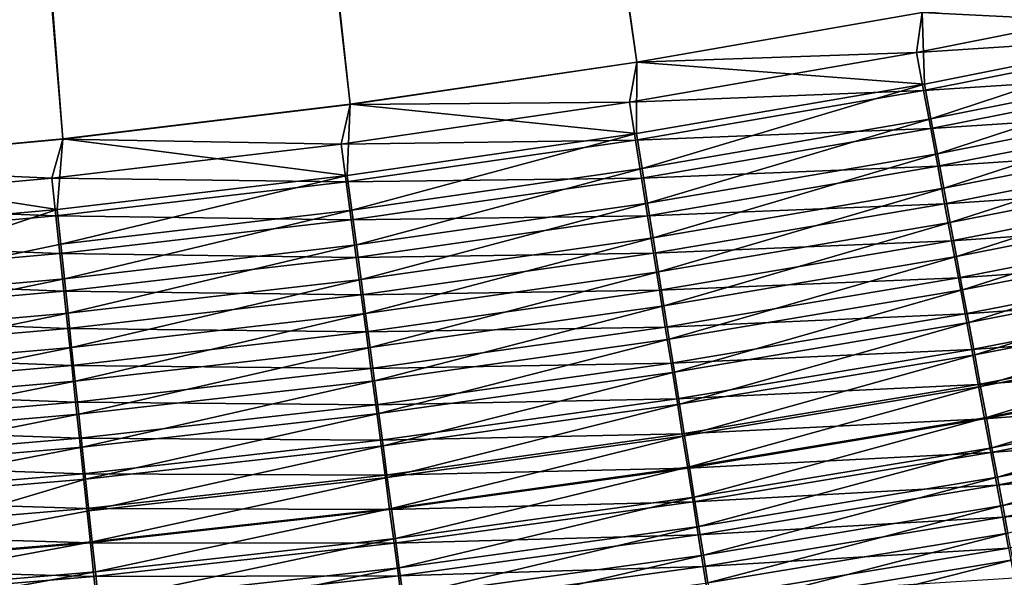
# Model space of a CAD drawing. Header units: metres. Extents: x 0 to 1400, y -1400 to 0.
# Tile 98 of 256: x 716 to 758, y -1167 to -1143. Entities that reach past the tile are written whole.
import ezdxf

# ---------------------------------------------------------------- set-up
doc = ezdxf.new("R2010")
doc.units = ezdxf.units.M

msp = doc.modelspace()

# ---------------------------------------------------------------- linework, layer by layer
at = {"layer": 'None'}
for points in [[(706.064941, -1149.53833, -500.477753), (718.218567, -1148.400024, -500.477753), (685.872009, -756.582703, -500.477753)], [(685.872009, -756.582703, -500.477753), (718.218567, -1148.400024, -500.477753), (730.337341, -1146.939453, -500.477753)], [(730.337341, -1146.939453, -500.477753), (742.413513, -1145.159546, -500.477753), (685.872009, -756.582703, -500.477753)], [(742.413513, -1145.159546, -500.477753), (754.439209, -1143.063354, -500.477753), (685.872009, -756.582703, -500.477753)], [(754.444397, -1143.070679, -503.477753), (742.417847, -1145.165405, -503.477753), (687.993347, -758.703979, -503.477753)], [(687.993347, -758.703979, -503.477753), (742.417847, -1145.165405, -503.477753), (730.340149, -1146.943359, -503.477753)], [(730.340149, -1146.943359, -503.477753), (718.219666, -1148.401978, -503.477753), (687.993347, -758.703979, -503.477753)], [(718.219666, -1148.401978, -503.477753), (706.064758, -1149.538818, -503.477753), (687.993347, -758.703979, -503.477753)], [(766.406616, -1140.654053, -500.477753), (754.439209, -1143.063354, -500.477753), (766.61615, -1143.67395, -500.347687)], [(754.444397, -1143.070679, -503.477753), (766.248596, -1142.351318, -503.442261), (754.2099, -1144.759644, -503.442657)], [(754.2099, -1144.759644, -503.442657), (766.248596, -1142.351318, -503.442261), (766.588867, -1143.953613, -503.33551)], [(754.439209, -1143.063354, -500.477753), (742.413513, -1145.159546, -500.477753), (754.539978, -1146.084106, -500.34903)], [(742.417847, -1145.165405, -503.477753), (754.444397, -1143.070679, -503.477753), (754.2099, -1144.759644, -503.442657)], [(766.61615, -1143.67395, -500.347687), (754.439209, -1143.063354, -500.477753), (754.539978, -1146.084106, -500.34903)], [(754.539978, -1146.084106, -500.34903), (754.813416, -1147.556519, -500.187653), (766.61615, -1143.67395, -500.347687)], [(754.813416, -1147.556519, -500.187653), (766.929199, -1145.146606, -500.18457), (766.61615, -1143.67395, -500.347687)], [(754.2099, -1144.759644, -503.442657), (766.588867, -1143.953613, -503.33551), (754.50708, -1146.361328, -503.337006)], [(754.50708, -1146.361328, -503.337006), (766.588867, -1143.953613, -503.33551), (766.928406, -1145.552124, -503.157959)], [(742.417847, -1145.165405, -503.477753), (754.2099, -1144.759644, -503.442657), (742.110962, -1146.848755, -503.443054)], [(742.110962, -1146.848755, -503.443054), (754.2099, -1144.759644, -503.442657), (754.50708, -1146.361328, -503.337006)], [(742.413513, -1145.159546, -500.477753), (730.337341, -1146.939453, -500.477753), (742.40332, -1148.174194, -500.350433)], [(730.340149, -1146.943359, -503.477753), (742.417847, -1145.165405, -503.477753), (742.110962, -1146.848755, -503.443054)], [(754.539978, -1146.084106, -500.34903), (742.413513, -1145.159546, -500.477753), (742.40332, -1148.174194, -500.350433)], [(766.929199, -1145.146606, -500.18457), (754.813416, -1147.556519, -500.187653), (755.085632, -1149.022339, -499.962219)], [(767.240845, -1146.612793, -499.956757), (766.929199, -1145.146606, -500.18457), (755.085632, -1149.022339, -499.962219)], [(754.50708, -1146.361328, -503.337006), (766.928406, -1145.552124, -503.157959), (754.803589, -1147.959595, -503.161377)], [(754.803589, -1147.959595, -503.161377), (766.928406, -1145.552124, -503.157959), (767.266418, -1147.143677, -502.910187)], [(742.40332, -1148.174194, -500.350433), (742.637146, -1149.64502, -500.190796), (754.539978, -1146.084106, -500.34903)], [(742.637146, -1149.64502, -500.190796), (754.813416, -1147.556519, -500.187653), (754.539978, -1146.084106, -500.34903)], [(742.110962, -1146.848755, -503.443054), (754.50708, -1146.361328, -503.337006), (742.36499, -1148.448853, -503.338562)], [(742.36499, -1148.448853, -503.338562), (754.50708, -1146.361328, -503.337006), (754.803589, -1147.959595, -503.161377)], [(755.085632, -1149.022339, -499.962219), (755.356079, -1150.478516, -499.673187), (767.240845, -1146.612793, -499.956757)], [(755.356079, -1150.478516, -499.673187), (767.550476, -1148.069092, -499.664642), (767.240845, -1146.612793, -499.956757)], [(730.337341, -1146.939453, -500.477753), (718.218567, -1148.400024, -500.477753), (730.21405, -1149.939697, -500.351807)], [(718.219666, -1148.401978, -503.477753), (730.340149, -1146.943359, -503.477753), (729.959595, -1148.61438, -503.443451)], [(730.340149, -1146.943359, -503.477753), (742.110962, -1146.848755, -503.443054), (729.959595, -1148.61438, -503.443451)], [(729.959595, -1148.61438, -503.443451), (742.110962, -1146.848755, -503.443054), (742.36499, -1148.448853, -503.338562)], [(742.40332, -1148.174194, -500.350433), (730.337341, -1146.939453, -500.477753), (730.21405, -1149.939697, -500.351807)], [(754.803589, -1147.959595, -503.161377), (767.266418, -1147.143677, -502.910187), (755.098755, -1149.550781, -502.916199)], [(755.098755, -1149.550781, -502.916199), (767.266418, -1147.143677, -502.910187), (767.602112, -1148.724487, -502.592682)], [(754.813416, -1147.556519, -500.187653), (742.637146, -1149.64502, -500.190796), (742.869995, -1151.109375, -499.967773)], [(755.085632, -1149.022339, -499.962219), (754.813416, -1147.556519, -500.187653), (742.869995, -1151.109375, -499.967773)], [(730.21405, -1149.939697, -500.351807), (730.408325, -1151.407837, -500.193939), (742.40332, -1148.174194, -500.350433)], [(730.408325, -1151.407837, -500.193939), (742.637146, -1149.64502, -500.190796), (742.40332, -1148.174194, -500.350433)], [(742.36499, -1148.448853, -503.338562), (754.803589, -1147.959595, -503.161377), (742.61853, -1150.04541, -503.164795)], [(742.61853, -1150.04541, -503.164795), (754.803589, -1147.959595, -503.161377), (755.098755, -1149.550781, -502.916199)], [(755.624084, -1151.921753, -499.321045), (767.550476, -1148.069092, -499.664642), (755.356079, -1150.478516, -499.673187)], [(755.624084, -1151.921753, -499.321045), (767.8573, -1149.512451, -499.308777), (767.550476, -1148.069092, -499.664642)], [(706.064758, -1149.538818, -503.477753), (718.219666, -1148.401978, -503.477753), (717.763733, -1150.05188, -503.443848)], [(718.218567, -1148.400024, -500.477753), (706.064941, -1149.53833, -500.477753), (717.97998, -1151.376221, -500.35321)], [(718.219666, -1148.401978, -503.477753), (729.959595, -1148.61438, -503.443451), (717.763733, -1150.05188, -503.443848)], [(717.763733, -1150.05188, -503.443848), (729.959595, -1148.61438, -503.443451), (730.170593, -1150.211426, -503.340118)], [(730.21405, -1149.939697, -500.351807), (718.218567, -1148.400024, -500.477753), (717.97998, -1151.376221, -500.35321)], [(729.959595, -1148.61438, -503.443451), (742.36499, -1148.448853, -503.338562), (730.170593, -1150.211426, -503.340118)], [(730.170593, -1150.211426, -503.340118), (742.36499, -1148.448853, -503.338562), (742.61853, -1150.04541, -503.164795)], [(755.098755, -1149.550781, -502.916199), (767.602112, -1148.724487, -502.592682), (755.391968, -1151.131348, -502.60202)], [(755.391968, -1151.131348, -502.60202), (767.602112, -1148.724487, -502.592682), (767.934814, -1150.291138, -502.205963)], [(742.869995, -1151.109375, -499.967773), (743.101257, -1152.564209, -499.681824), (755.085632, -1149.022339, -499.962219)], [(743.101257, -1152.564209, -499.681824), (755.356079, -1150.478516, -499.673187), (755.085632, -1149.022339, -499.962219)], [(706.064758, -1149.538818, -503.477753), (717.763733, -1150.05188, -503.443848), (705.531616, -1151.157715, -503.444244)], [(717.97998, -1151.376221, -500.35321), (706.064941, -1149.53833, -500.477753), (705.709412, -1152.480225, -500.354614)], [(742.61853, -1150.04541, -503.164795), (755.098755, -1149.550781, -502.916199), (742.870911, -1151.634888, -502.922272)], [(742.870911, -1151.634888, -502.922272), (755.098755, -1149.550781, -502.916199), (755.391968, -1151.131348, -502.60202)], [(755.88916, -1153.348877, -498.906219), (767.8573, -1149.512451, -499.308777), (755.624084, -1151.921753, -499.321045)], [(755.88916, -1153.348877, -498.906219), (768.160645, -1150.939453, -498.889618), (767.8573, -1149.512451, -499.308777)], [(717.97998, -1151.376221, -500.35321), (718.134827, -1152.840454, -500.197083), (730.21405, -1149.939697, -500.351807)], [(718.134827, -1152.840454, -500.197083), (730.408325, -1151.407837, -500.193939), (730.21405, -1149.939697, -500.351807)], [(742.637146, -1149.64502, -500.190796), (730.408325, -1151.407837, -500.193939), (730.601807, -1152.869507, -499.973358)], [(742.869995, -1151.109375, -499.967773), (742.637146, -1149.64502, -500.190796), (730.601807, -1152.869507, -499.973358)], [(705.531616, -1151.157715, -503.444244), (717.763733, -1150.05188, -503.443848), (717.931824, -1151.644653, -503.341705)], [(717.763733, -1150.05188, -503.443848), (730.170593, -1150.211426, -503.340118), (717.931824, -1151.644653, -503.341705)], [(717.931824, -1151.644653, -503.341705), (730.170593, -1150.211426, -503.340118), (730.381165, -1151.805054, -503.168304)], [(730.170593, -1150.211426, -503.340118), (742.61853, -1150.04541, -503.164795), (730.381165, -1151.805054, -503.168304)], [(730.381165, -1151.805054, -503.168304), (742.61853, -1150.04541, -503.164795), (742.870911, -1151.634888, -502.922272)], [(767.934814, -1150.291138, -502.205963), (755.682617, -1152.697998, -502.21936), (755.391968, -1151.131348, -502.60202)], [(768.263794, -1151.840088, -501.750549), (755.682617, -1152.697998, -502.21936), (767.934814, -1150.291138, -502.205963)], [(743.330566, -1154.006226, -499.333435), (755.356079, -1150.478516, -499.673187), (743.101257, -1152.564209, -499.681824)], [(743.330566, -1154.006226, -499.333435), (755.624084, -1151.921753, -499.321045), (755.356079, -1150.478516, -499.673187)], [(717.931824, -1151.644653, -503.341705), (705.65686, -1152.745117, -503.343292), (705.531616, -1151.157715, -503.444244)], [(730.601807, -1152.869507, -499.973358), (730.794006, -1154.321899, -499.690552), (742.869995, -1151.109375, -499.967773)], [(730.794006, -1154.321899, -499.690552), (743.101257, -1152.564209, -499.681824), (742.869995, -1151.109375, -499.967773)], [(755.391968, -1151.131348, -502.60202), (743.121643, -1153.213989, -502.611481), (742.870911, -1151.634888, -502.922272)], [(755.682617, -1152.697998, -502.21936), (743.121643, -1153.213989, -502.611481), (755.391968, -1151.131348, -502.60202)], [(756.150574, -1154.756714, -498.42923), (768.160645, -1150.939453, -498.889618), (755.88916, -1153.348877, -498.906219)], [(756.150574, -1154.756714, -498.42923), (768.459839, -1152.346924, -498.407623), (768.160645, -1150.939453, -498.889618)], [(718.099548, -1153.234131, -503.171814), (705.65686, -1152.745117, -503.343292), (717.931824, -1151.644653, -503.341705)], [(705.709412, -1152.480225, -500.354614), (705.939941, -1155.3927, -499.984619), (717.97998, -1151.376221, -500.35321)], [(705.939941, -1155.3927, -499.984619), (718.134827, -1152.840454, -500.197083), (717.97998, -1151.376221, -500.35321)], [(730.381165, -1151.805054, -503.168304), (718.099548, -1153.234131, -503.171814), (717.931824, -1151.644653, -503.341705)], [(730.408325, -1151.407837, -500.193939), (718.134827, -1152.840454, -500.197083), (718.289001, -1154.298462, -499.978973)], [(730.601807, -1152.869507, -499.973358), (730.408325, -1151.407837, -500.193939), (718.289001, -1154.298462, -499.978973)], [(742.870911, -1151.634888, -502.922272), (730.59082, -1153.391724, -502.928436), (730.381165, -1151.805054, -503.168304)], [(743.121643, -1153.213989, -502.611481), (730.59082, -1153.391724, -502.928436), (742.870911, -1151.634888, -502.922272)], [(730.59082, -1153.391724, -502.928436), (718.099548, -1153.234131, -503.171814), (730.381165, -1151.805054, -503.168304)], [(743.557251, -1155.432373, -498.923035), (755.624084, -1151.921753, -499.321045), (743.330566, -1154.006226, -499.333435)], [(743.557251, -1155.432373, -498.923035), (755.88916, -1153.348877, -498.906219), (755.624084, -1151.921753, -499.321045)], [(768.263794, -1151.840088, -501.750549), (755.969971, -1154.24707, -501.768677), (755.682617, -1152.697998, -502.21936)], [(768.588257, -1153.367798, -501.22699), (755.969971, -1154.24707, -501.768677), (768.263794, -1151.840088, -501.750549)], [(756.407898, -1156.142212, -497.890686), (768.459839, -1152.346924, -498.407623), (756.150574, -1154.756714, -498.42923)], [(756.407898, -1156.142212, -497.890686), (768.754211, -1153.731812, -497.863434), (768.459839, -1152.346924, -498.407623)], [(718.099548, -1153.234131, -503.171814), (705.78186, -1154.329224, -503.175354), (705.65686, -1152.745117, -503.343292)], [(718.134827, -1152.840454, -500.197083), (705.939941, -1155.3927, -499.984619), (718.289001, -1154.298462, -499.978973)], [(718.289001, -1154.298462, -499.978973), (718.4422, -1155.747192, -499.69931), (730.601807, -1152.869507, -499.973358)], [(718.4422, -1155.747192, -499.69931), (730.794006, -1154.321899, -499.690552), (730.601807, -1152.869507, -499.973358)], [(730.984558, -1155.761597, -499.345947), (743.101257, -1152.564209, -499.681824), (730.794006, -1154.321899, -499.690552)], [(730.984558, -1155.761597, -499.345947), (743.330566, -1154.006226, -499.333435), (743.101257, -1152.564209, -499.681824)], [(755.682617, -1152.697998, -502.21936), (743.370178, -1154.779297, -502.23291), (743.121643, -1153.213989, -502.611481)], [(755.969971, -1154.24707, -501.768677), (743.370178, -1154.779297, -502.23291), (755.682617, -1152.697998, -502.21936)], [(718.266541, -1154.816772, -502.934662), (705.78186, -1154.329224, -503.175354), (718.099548, -1153.234131, -503.171814)], [(730.59082, -1153.391724, -502.928436), (718.266541, -1154.816772, -502.934662), (718.099548, -1153.234131, -503.171814)], [(743.121643, -1153.213989, -502.611481), (730.799133, -1154.96814, -502.621033), (730.59082, -1153.391724, -502.928436)], [(743.370178, -1154.779297, -502.23291), (730.799133, -1154.96814, -502.621033), (743.121643, -1153.213989, -502.611481)], [(730.799133, -1154.96814, -502.621033), (718.266541, -1154.816772, -502.934662), (730.59082, -1153.391724, -502.928436)], [(743.781006, -1156.839355, -498.45108), (755.88916, -1153.348877, -498.906219), (743.557251, -1155.432373, -498.923035)], [(743.781006, -1156.839355, -498.45108), (756.150574, -1154.756714, -498.42923), (755.88916, -1153.348877, -498.906219)], [(768.588257, -1153.367798, -501.22699), (756.253479, -1155.775146, -501.250549), (755.969971, -1154.24707, -501.768677)], [(768.907471, -1154.870972, -500.635956), (756.253479, -1155.775146, -501.250549), (768.588257, -1153.367798, -501.22699)], [(756.660583, -1157.502808, -497.291809), (768.754211, -1153.731812, -497.863434), (756.407898, -1156.142212, -497.890686)], [(756.660583, -1157.502808, -497.291809), (769.043213, -1155.091675, -497.258362), (768.754211, -1153.731812, -497.863434)], [(731.173035, -1157.185547, -498.939972), (743.330566, -1154.006226, -499.333435), (730.984558, -1155.761597, -499.345947)], [(731.173035, -1157.185547, -498.939972), (743.557251, -1155.432373, -498.923035), (743.330566, -1154.006226, -499.333435)], [(718.266541, -1154.816772, -502.934662), (705.906311, -1155.906494, -502.940887), (705.78186, -1154.329224, -503.175354)], [(705.939941, -1155.3927, -499.984619), (706.054199, -1156.836548, -499.708069), (718.289001, -1154.298462, -499.978973)], [(706.054199, -1156.836548, -499.708069), (718.4422, -1155.747192, -499.69931), (718.289001, -1154.298462, -499.978973)], [(718.594055, -1157.18335, -499.35849), (730.794006, -1154.321899, -499.690552), (718.4422, -1155.747192, -499.69931)], [(718.594055, -1157.18335, -499.35849), (730.984558, -1155.761597, -499.345947), (730.794006, -1154.321899, -499.690552)], [(755.969971, -1154.24707, -501.768677), (743.615967, -1156.327271, -501.787048), (743.370178, -1154.779297, -502.23291)], [(756.253479, -1155.775146, -501.250549), (743.615967, -1156.327271, -501.787048), (755.969971, -1154.24707, -501.768677)], [(718.432434, -1156.389282, -502.630676), (705.906311, -1155.906494, -502.940887), (718.266541, -1154.816772, -502.934662)], [(730.799133, -1154.96814, -502.621033), (718.432434, -1156.389282, -502.630676), (718.266541, -1154.816772, -502.934662)], [(731.005615, -1156.530884, -502.246613), (718.432434, -1156.389282, -502.630676), (730.799133, -1154.96814, -502.621033)], [(743.370178, -1154.779297, -502.23291), (731.005615, -1156.530884, -502.246613), (730.799133, -1154.96814, -502.621033)], [(743.615967, -1156.327271, -501.787048), (731.005615, -1156.530884, -502.246613), (743.370178, -1154.779297, -502.23291)], [(743.781006, -1156.839355, -498.45108), (744.00116, -1158.224365, -497.918213), (756.150574, -1154.756714, -498.42923)], [(744.00116, -1158.224365, -497.918213), (756.407898, -1156.142212, -497.890686), (756.150574, -1154.756714, -498.42923)], [(768.907471, -1154.870972, -500.635956), (756.53241, -1157.278931, -500.665619), (756.253479, -1155.775146, -501.250549)], [(769.220886, -1156.346924, -499.978851), (756.53241, -1157.278931, -500.665619), (768.907471, -1154.870972, -500.635956)], [(756.908203, -1158.836426, -496.634064), (769.043213, -1155.091675, -497.258362), (756.660583, -1157.502808, -497.291809)], [(756.908203, -1158.836426, -496.634064), (769.326416, -1156.424194, -496.593842), (769.043213, -1155.091675, -497.258362)], [(706.16748, -1158.268311, -499.371124), (718.4422, -1155.747192, -499.69931), (706.054199, -1156.836548, -499.708069)], [(706.16748, -1158.268311, -499.371124), (718.594055, -1157.18335, -499.35849), (718.4422, -1155.747192, -499.69931)], [(718.744324, -1158.604126, -498.957031), (730.984558, -1155.761597, -499.345947), (718.594055, -1157.18335, -499.35849)], [(718.744324, -1158.604126, -498.957031), (731.173035, -1157.185547, -498.939972), (730.984558, -1155.761597, -499.345947)], [(731.359009, -1158.590698, -498.473145), (743.557251, -1155.432373, -498.923035), (731.173035, -1157.185547, -498.939972)], [(731.359009, -1158.590698, -498.473145), (743.781006, -1156.839355, -498.45108), (743.557251, -1155.432373, -498.923035)], [(756.253479, -1155.775146, -501.250549), (743.858459, -1157.854492, -501.274414), (743.615967, -1156.327271, -501.787048)], [(756.53241, -1157.278931, -500.665619), (743.858459, -1157.854492, -501.274414), (756.253479, -1155.775146, -501.250549)], [(718.432434, -1156.389282, -502.630676), (706.029968, -1157.473877, -502.640381), (705.906311, -1155.906494, -502.940887)], [(744.217468, -1159.584717, -497.325653), (756.407898, -1156.142212, -497.890686), (744.00116, -1158.224365, -497.918213)], [(744.217468, -1159.584717, -497.325653), (756.660583, -1157.502808, -497.291809), (756.407898, -1156.142212, -497.890686)], [(718.596985, -1157.948242, -502.260406), (706.029968, -1157.473877, -502.640381), (718.432434, -1156.389282, -502.630676)], [(731.005615, -1156.530884, -502.246613), (718.596985, -1157.948242, -502.260406), (718.432434, -1156.389282, -502.630676)], [(731.2099, -1158.076538, -501.805603), (718.596985, -1157.948242, -502.260406), (731.005615, -1156.530884, -502.246613)], [(743.615967, -1156.327271, -501.787048), (731.2099, -1158.076538, -501.805603), (731.005615, -1156.530884, -502.246613)], [(743.858459, -1157.854492, -501.274414), (731.2099, -1158.076538, -501.805603), (743.615967, -1156.327271, -501.787048)], [(769.220886, -1156.346924, -499.978851), (756.806396, -1158.755737, -500.015259), (756.53241, -1157.278931, -500.665619)], [(769.527954, -1157.793213, -499.257233), (756.806396, -1158.755737, -500.015259), (769.220886, -1156.346924, -499.978851)], [(757.150391, -1160.140747, -495.918854), (769.326416, -1156.424194, -496.593842), (756.908203, -1158.836426, -496.634064)], [(757.150391, -1160.140747, -495.918854), (769.603333, -1157.726929, -495.871307), (769.326416, -1156.424194, -496.593842)], [(731.542053, -1159.973999, -497.946014), (743.781006, -1156.839355, -498.45108), (731.359009, -1158.590698, -498.473145)], [(743.781006, -1156.839355, -498.45108), (731.542053, -1159.973999, -497.946014), (744.00116, -1158.224365, -497.918213)], [(718.596985, -1157.948242, -502.260406), (706.152527, -1159.027954, -502.274261), (706.029968, -1157.473877, -502.640381)], [(706.279602, -1159.684692, -498.974152), (718.594055, -1157.18335, -499.35849), (706.16748, -1158.268311, -499.371124)], [(706.279602, -1159.684692, -498.974152), (718.744324, -1158.604126, -498.957031), (718.594055, -1157.18335, -499.35849)], [(718.892578, -1160.006348, -498.495331), (731.173035, -1157.185547, -498.939972), (718.744324, -1158.604126, -498.957031)], [(718.892578, -1160.006348, -498.495331), (731.359009, -1158.590698, -498.473145), (731.173035, -1157.185547, -498.939972)], [(756.53241, -1157.278931, -500.665619), (744.097168, -1159.357788, -500.695648), (743.858459, -1157.854492, -501.274414)], [(756.806396, -1158.755737, -500.015259), (744.097168, -1159.357788, -500.695648), (756.53241, -1157.278931, -500.665619)], [(743.858459, -1157.854492, -501.274414), (731.411377, -1159.601685, -501.298492), (731.2099, -1158.076538, -501.805603)], [(744.097168, -1159.357788, -500.695648), (731.411377, -1159.601685, -501.298492), (743.858459, -1157.854492, -501.274414)], [(744.429443, -1160.918457, -496.674744), (756.660583, -1157.502808, -497.291809), (744.217468, -1159.584717, -497.325653)], [(744.429443, -1160.918457, -496.674744), (756.908203, -1158.836426, -496.634064), (756.660583, -1157.502808, -497.291809)], [(769.527954, -1157.793213, -499.257233), (757.07489, -1160.203247, -499.301025), (756.806396, -1158.755737, -500.015259)], [(769.828186, -1159.207275, -498.472687), (757.07489, -1160.203247, -499.301025), (769.527954, -1157.793213, -499.257233)], [(757.386658, -1161.41333, -495.147583), (769.603333, -1157.726929, -495.871307), (757.150391, -1160.140747, -495.918854)], [(757.386658, -1161.41333, -495.147583), (769.873413, -1158.997803, -495.092224), (769.603333, -1157.726929, -495.871307)], [(718.759705, -1159.490356, -501.82428), (706.152527, -1159.027954, -502.274261), (718.596985, -1157.948242, -502.260406)], [(731.2099, -1158.076538, -501.805603), (718.759705, -1159.490356, -501.82428), (718.596985, -1157.948242, -502.260406)], [(731.411377, -1159.601685, -501.298492), (718.759705, -1159.490356, -501.82428), (731.2099, -1158.076538, -501.805603)], [(731.542053, -1159.973999, -497.946014), (731.721924, -1161.33313, -497.359772), (744.00116, -1158.224365, -497.918213)], [(731.721924, -1161.33313, -497.359772), (744.217468, -1159.584717, -497.325653), (744.00116, -1158.224365, -497.918213)], [(706.390259, -1161.082886, -498.517578), (718.744324, -1158.604126, -498.957031), (706.279602, -1159.684692, -498.974152)], [(706.390259, -1161.082886, -498.517578), (718.892578, -1160.006348, -498.495331), (718.744324, -1158.604126, -498.957031)], [(719.038635, -1161.386963, -497.973969), (731.359009, -1158.590698, -498.473145), (718.892578, -1160.006348, -498.495331)], [(719.038635, -1161.386963, -497.973969), (731.542053, -1159.973999, -497.946014), (731.359009, -1158.590698, -498.473145)], [(718.759705, -1159.490356, -501.82428), (706.273865, -1160.56543, -501.843048), (706.152527, -1159.027954, -502.274261)], [(756.806396, -1158.755737, -500.015259), (744.331604, -1160.834351, -500.052124), (744.097168, -1159.357788, -500.695648)], [(757.07489, -1160.203247, -499.301025), (744.331604, -1160.834351, -500.052124), (756.806396, -1158.755737, -500.015259)], [(744.636902, -1162.223022, -495.966949), (756.908203, -1158.836426, -496.634064), (744.429443, -1160.918457, -496.674744)], [(744.636902, -1162.223022, -495.966949), (757.150391, -1160.140747, -495.918854), (756.908203, -1158.836426, -496.634064)], [(757.616699, -1162.6521, -494.321716), (769.873413, -1158.997803, -495.092224), (757.386658, -1161.41333, -495.147583)], [(757.616699, -1162.6521, -494.321716), (770.136169, -1160.234497, -494.258026), (769.873413, -1158.997803, -495.092224)], [(718.920288, -1161.012329, -501.322754), (706.273865, -1160.56543, -501.843048), (718.759705, -1159.490356, -501.82428)], [(731.411377, -1159.601685, -501.298492), (718.920288, -1161.012329, -501.322754), (718.759705, -1159.490356, -501.82428)], [(744.097168, -1159.357788, -500.695648), (731.609802, -1161.103149, -500.725983), (731.411377, -1159.601685, -501.298492)], [(744.331604, -1160.834351, -500.052124), (731.609802, -1161.103149, -500.725983), (744.097168, -1159.357788, -500.695648)], [(769.828186, -1159.207275, -498.472687), (757.337463, -1161.618774, -498.524414), (757.07489, -1160.203247, -499.301025)], [(770.121094, -1160.586548, -497.626801), (757.337463, -1161.618774, -498.524414), (769.828186, -1159.207275, -498.472687)], [(731.609802, -1161.103149, -500.725983), (718.920288, -1161.012329, -501.322754), (731.411377, -1159.601685, -501.298492)], [(719.182068, -1162.743652, -497.394104), (731.542053, -1159.973999, -497.946014), (719.038635, -1161.386963, -497.973969)], [(731.542053, -1159.973999, -497.946014), (719.182068, -1162.743652, -497.394104), (731.721924, -1161.33313, -497.359772)], [(731.898315, -1162.665771, -496.71582), (744.217468, -1159.584717, -497.325653), (731.721924, -1161.33313, -497.359772)], [(731.898315, -1162.665771, -496.71582), (744.429443, -1160.918457, -496.674744), (744.217468, -1159.584717, -497.325653)], [(706.499268, -1162.459717, -498.002014), (718.892578, -1160.006348, -498.495331), (706.390259, -1161.082886, -498.517578)], [(706.499268, -1162.459717, -498.002014), (719.038635, -1161.386963, -497.973969), (718.892578, -1160.006348, -498.495331)], [(757.07489, -1160.203247, -499.301025), (744.561462, -1162.28186, -499.345337), (744.331604, -1160.834351, -500.052124)], [(757.337463, -1161.618774, -498.524414), (744.561462, -1162.28186, -499.345337), (757.07489, -1160.203247, -499.301025)], [(744.839294, -1163.49646, -495.203613), (757.150391, -1160.140747, -495.918854), (744.636902, -1162.223022, -495.966949)], [(744.839294, -1163.49646, -495.203613), (757.386658, -1161.41333, -495.147583), (757.150391, -1160.140747, -495.918854)], [(757.839966, -1163.854614, -493.442627), (770.136169, -1160.234497, -494.258026), (757.616699, -1162.6521, -494.321716)], [(757.839966, -1163.854614, -493.442627), (770.391174, -1161.43457, -493.370209), (770.136169, -1160.234497, -494.258026)], [(718.920288, -1161.012329, -501.322754), (706.393555, -1162.083008, -501.347137), (706.273865, -1160.56543, -501.843048)], [(770.121094, -1160.586548, -497.626801), (757.593628, -1163, -497.687012), (757.337463, -1161.618774, -498.524414)], [(770.406006, -1161.928711, -496.72113), (757.593628, -1163, -497.687012), (770.121094, -1160.586548, -497.626801)], [(719.07843, -1162.510864, -500.756531), (706.393555, -1162.083008, -501.347137), (718.920288, -1161.012329, -501.322754)], [(731.609802, -1161.103149, -500.725983), (719.07843, -1162.510864, -500.756531), (718.920288, -1161.012329, -501.322754)], [(731.804688, -1162.578369, -500.089355), (719.07843, -1162.510864, -500.756531), (731.609802, -1161.103149, -500.725983)], [(744.331604, -1160.834351, -500.052124), (731.804688, -1162.578369, -500.089355), (731.609802, -1161.103149, -500.725983)], [(744.561462, -1162.28186, -499.345337), (731.804688, -1162.578369, -500.089355), (744.331604, -1160.834351, -500.052124)], [(732.070923, -1163.969849, -496.015472), (744.429443, -1160.918457, -496.674744), (731.898315, -1162.665771, -496.71582)], [(732.070923, -1163.969849, -496.015472), (744.636902, -1162.223022, -495.966949), (744.429443, -1160.918457, -496.674744)], [(706.606323, -1163.81311, -497.428558), (719.038635, -1161.386963, -497.973969), (706.499268, -1162.459717, -498.002014)], [(706.606323, -1163.81311, -497.428558), (719.182068, -1162.743652, -497.394104), (719.038635, -1161.386963, -497.973969)], [(719.182068, -1162.743652, -497.394104), (719.322815, -1164.074341, -496.757141), (731.721924, -1161.33313, -497.359772)], [(719.322815, -1164.074341, -496.757141), (731.898315, -1162.665771, -496.71582), (731.721924, -1161.33313, -497.359772)], [(757.337463, -1161.618774, -498.524414), (744.786255, -1163.697876, -498.576782), (744.561462, -1162.28186, -499.345337)], [(757.593628, -1163, -497.687012), (744.786255, -1163.697876, -498.576782), (757.337463, -1161.618774, -498.524414)], [(745.036377, -1164.736328, -494.386139), (757.386658, -1161.41333, -495.147583), (744.839294, -1163.49646, -495.203613)], [(745.036377, -1164.736328, -494.386139), (757.616699, -1162.6521, -494.321716), (757.386658, -1161.41333, -495.147583)], [(758.05603, -1165.018677, -492.511749), (770.391174, -1161.43457, -493.370209), (757.839966, -1163.854614, -493.442627)], [(770.406006, -1161.928711, -496.72113), (757.843018, -1164.344482, -496.790344), (757.593628, -1163, -497.687012)], [(770.682556, -1163.231201, -495.757263), (757.843018, -1164.344482, -496.790344), (770.406006, -1161.928711, -496.72113)], [(719.07843, -1162.510864, -500.756531), (706.511475, -1163.577515, -500.787201), (706.393555, -1162.083008, -501.347137)], [(744.561462, -1162.28186, -499.345337), (731.99585, -1164.02478, -499.390076), (731.804688, -1162.578369, -500.089355)], [(744.786255, -1163.697876, -498.576782), (731.99585, -1164.02478, -499.390076), (744.561462, -1162.28186, -499.345337)], [(732.23938, -1165.24292, -495.260132), (744.636902, -1162.223022, -495.966949), (732.070923, -1163.969849, -496.015472)], [(732.23938, -1165.24292, -495.260132), (744.839294, -1163.49646, -495.203613), (744.636902, -1162.223022, -495.966949)], [(719.233765, -1163.983398, -500.126831), (706.511475, -1163.577515, -500.787201), (719.07843, -1162.510864, -500.756531)], [(706.81427, -1166.44043, -496.113342), (719.182068, -1162.743652, -497.394104), (706.606323, -1163.81311, -497.428558)], [(719.322815, -1164.074341, -496.757141), (719.182068, -1162.743652, -497.394104), (706.81427, -1166.44043, -496.113342)], [(731.804688, -1162.578369, -500.089355), (719.233765, -1163.983398, -500.126831), (719.07843, -1162.510864, -500.756531)], [(731.99585, -1164.02478, -499.390076), (719.233765, -1163.983398, -500.126831), (731.804688, -1162.578369, -500.089355)], [(719.46051, -1165.376709, -496.064331), (731.898315, -1162.665771, -496.71582), (719.322815, -1164.074341, -496.757141)], [(719.46051, -1165.376709, -496.064331), (732.070923, -1163.969849, -496.015472), (731.898315, -1162.665771, -496.71582)], [(745.227783, -1165.94043, -493.5159), (757.616699, -1162.6521, -494.321716), (745.036377, -1164.736328, -494.386139)], [(745.227783, -1165.94043, -493.5159), (757.839966, -1163.854614, -493.442627), (757.616699, -1162.6521, -494.321716)], [(757.593628, -1163, -497.687012), (745.005676, -1165.079956, -497.747986), (744.786255, -1163.697876, -498.576782)], [(757.843018, -1164.344482, -496.790344), (745.005676, -1165.079956, -497.747986), (757.593628, -1163, -497.687012)], [(770.682556, -1163.231201, -495.757263), (758.085022, -1165.649658, -495.835968), (757.843018, -1164.344482, -496.790344)], [(719.233765, -1163.983398, -500.126831), (706.627319, -1165.046509, -500.164459), (706.511475, -1163.577515, -500.787201)], [(744.786255, -1163.697876, -498.576782), (732.182861, -1165.440063, -498.629639), (731.99585, -1164.02478, -499.390076)], [(745.005676, -1165.079956, -497.747986), (732.182861, -1165.440063, -498.629639), (744.786255, -1163.697876, -498.576782)], [(732.403503, -1166.483032, -494.451141), (744.839294, -1163.49646, -495.203613), (732.23938, -1165.24292, -495.260132)], [(732.403503, -1166.483032, -494.451141), (745.036377, -1164.736328, -494.386139), (744.839294, -1163.49646, -495.203613)], [(719.386169, -1165.427734, -499.43512), (706.627319, -1165.046509, -500.164459), (719.233765, -1163.983398, -500.126831)], [(706.81427, -1166.44043, -496.113342), (719.46051, -1165.376709, -496.064331), (719.322815, -1164.074341, -496.757141)], [(731.99585, -1164.02478, -499.390076), (719.386169, -1165.427734, -499.43512), (719.233765, -1163.983398, -500.126831)], [(732.182861, -1165.440063, -498.629639), (719.386169, -1165.427734, -499.43512), (731.99585, -1164.02478, -499.390076)], [(719.595032, -1166.648682, -495.317047), (732.070923, -1163.969849, -496.015472), (719.46051, -1165.376709, -496.064331)], [(719.595032, -1166.648682, -495.317047), (732.23938, -1165.24292, -495.260132), (732.070923, -1163.969849, -496.015472)], [(745.413147, -1167.106445, -492.59433), (757.839966, -1163.854614, -493.442627), (745.227783, -1165.94043, -493.5159)], [(745.413147, -1167.106445, -492.59433), (758.05603, -1165.018677, -492.511749), (757.839966, -1163.854614, -493.442627)], [(757.843018, -1164.344482, -496.790344), (745.21936, -1166.425537, -496.860443), (745.005676, -1165.079956, -497.747986)], [(758.085022, -1165.649658, -495.835968), (745.21936, -1166.425537, -496.860443), (757.843018, -1164.344482, -496.790344)], [(732.562927, -1167.687622, -493.589874), (745.036377, -1164.736328, -494.386139), (732.403503, -1166.483032, -494.451141)], [(732.562927, -1167.687622, -493.589874), (745.227783, -1165.94043, -493.5159), (745.036377, -1164.736328, -494.386139)], [(719.386169, -1165.427734, -499.43512), (706.741028, -1166.487427, -499.480377), (706.627319, -1165.046509, -500.164459)], [(706.914734, -1167.710205, -495.374115), (719.46051, -1165.376709, -496.064331), (706.81427, -1166.44043, -496.113342)], [(706.914734, -1167.710205, -495.374115), (719.595032, -1166.648682, -495.317047), (719.46051, -1165.376709, -496.064331)], [(719.726074, -1167.887817, -494.516602), (732.23938, -1165.24292, -495.260132), (719.595032, -1166.648682, -495.317047)], [(719.726074, -1167.887817, -494.516602), (732.403503, -1166.483032, -494.451141), (732.23938, -1165.24292, -495.260132)], [(745.005676, -1165.079956, -497.747986), (732.365417, -1166.821899, -497.809509), (732.182861, -1165.440063, -498.629639)], [(745.21936, -1166.425537, -496.860443), (732.365417, -1166.821899, -497.809509), (745.005676, -1165.079956, -497.747986)], [(745.413147, -1167.106445, -492.59433), (745.592102, -1168.2323, -491.622864), (758.05603, -1165.018677, -492.511749)], [(745.592102, -1168.2323, -491.622864), (758.264587, -1166.142212, -491.530609), (758.05603, -1165.018677, -492.511749)], [(719.535339, -1166.841309, -498.682861), (706.741028, -1166.487427, -499.480377), (719.386169, -1165.427734, -499.43512)], [(732.182861, -1165.440063, -498.629639), (719.535339, -1166.841309, -498.682861), (719.386169, -1165.427734, -499.43512)], [(732.365417, -1166.821899, -497.809509), (719.535339, -1166.841309, -498.682861), (732.182861, -1165.440063, -498.629639)], [(758.085022, -1165.649658, -495.835968), (745.426819, -1167.732422, -495.91568), (745.21936, -1166.425537, -496.860443)], [(758.319336, -1166.913086, -494.825409), (745.426819, -1167.732422, -495.91568), (758.085022, -1165.649658, -495.835968)], [(732.717407, -1168.854736, -492.677673), (745.227783, -1165.94043, -493.5159), (732.562927, -1167.687622, -493.589874)], [(732.717407, -1168.854736, -492.677673), (745.413147, -1167.106445, -492.59433), (745.227783, -1165.94043, -493.5159)], [(745.592102, -1168.2323, -491.622864), (745.764404, -1169.316162, -490.603394), (758.264587, -1166.142212, -491.530609)], [(745.764404, -1169.316162, -490.603394), (758.465271, -1167.223145, -490.501099), (758.264587, -1166.142212, -491.530609)], [(719.535339, -1166.841309, -498.682861), (706.852295, -1167.898193, -498.736328), (706.741028, -1166.487427, -499.480377)], [(719.853455, -1169.092163, -493.664337), (732.403503, -1166.483032, -494.451141), (719.726074, -1167.887817, -494.516602)], [(719.853455, -1169.092163, -493.664337), (732.562927, -1167.687622, -493.589874), (732.403503, -1166.483032, -494.451141)], [(745.21936, -1166.425537, -496.860443), (732.543274, -1168.167725, -496.931183), (732.365417, -1166.821899, -497.809509)], [(745.426819, -1167.732422, -495.91568), (732.543274, -1168.167725, -496.931183), (745.21936, -1166.425537, -496.860443)], [(719.68103, -1168.221802, -497.87149), (706.852295, -1167.898193, -498.736328), (719.535339, -1166.841309, -498.682861)], [(707.012695, -1168.947632, -494.582275), (719.595032, -1166.648682, -495.317047), (706.914734, -1167.710205, -495.374115)], [(707.012695, -1168.947632, -494.582275), (719.726074, -1167.887817, -494.516602), (719.595032, -1166.648682, -495.317047)], [(732.365417, -1166.821899, -497.809509), (719.68103, -1168.221802, -497.87149), (719.535339, -1166.841309, -498.682861)], [(732.543274, -1168.167725, -496.931183), (719.68103, -1168.221802, -497.87149), (732.365417, -1166.821899, -497.809509)]]:
    msp.add_3dface(points, dxfattribs=at)

doc.saveas('drawing.dxf')
